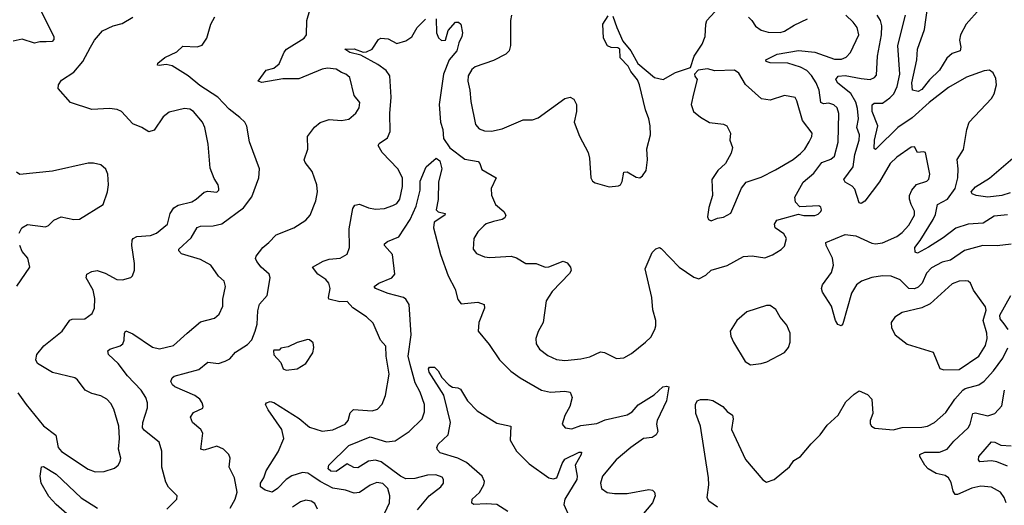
# Model space of a CAD drawing. Extents: x 1550320 to 1685906, y 509093 to 640511.
# Tile 101 of 256: x 1601151 to 1606667, y 562741 to 565459. Entities that reach past the tile are written whole.
import ezdxf

# ---------------------------------------------------------------- set-up
doc = ezdxf.new("R2010")
doc.units = 0

msp = doc.modelspace()

# ---------------------------------------------------------------- linework, layer by layer
at = {"layer": '0CON20XD'}
for points in [[(1601271.4, 565505), (1601342.5, 565365), (1601341.7, 565348.3), (1601332.5, 565337.5), (1601300, 565335), (1601265, 565336), (1601235, 565328), (1601165, 565350), (1601115, 565338.6)], [(1602329.6, 562725), (1602358.8, 562775), (1602368.7, 562815), (1602355.3, 562895.3), (1602324.2, 562955), (1602330, 563005), (1602323.3, 563025), (1602293.3, 563055), (1602255, 563072.5), (1602185, 563049.4), (1602165.9, 563055.9), (1602178.1, 563145), (1602166.2, 563166.2), (1602120, 563205), (1602108.8, 563235), (1602125, 563261.2), (1602176.7, 563285), (1602180, 563295), (1602174, 563315), (1602160, 563335), (1602132, 563355), (1602020, 563405), (1602007.1, 563415), (1601998.1, 563435), (1602005, 563453.8), (1602016.6, 563463.4), (1602155, 563502.2), (1602205, 563543.1), (1602265, 563534.4), (1602302.4, 563547.6), (1602328.3, 563561.7), (1602361.1, 563598.9), (1602427.9, 563642.1), (1602452.3, 563667.7), (1602470, 563715), (1602481.4, 563755), (1602485, 563830), (1602495, 563866.7), (1602536.9, 563915), (1602554.2, 564015), (1602548, 564035), (1602503.9, 564073.9), (1602480.6, 564105), (1602473.1, 564123.1), (1602475.5, 564135), (1602513.3, 564185), (1602547.9, 564212.1), (1602587.5, 564255), (1602686.2, 564295), (1602755, 564337.5), (1602778.6, 564365), (1602809.4, 564445), (1602818.9, 564495), (1602815.6, 564535), (1602790.3, 564610.3), (1602750, 564660), (1602745.8, 564675), (1602765.8, 564735), (1602764.1, 564805.9), (1602803, 564857), (1602835, 564883.8), (1602885, 564900.8), (1602955, 564894.3), (1602995, 564902.5), (1603035, 564936.7), (1603053.3, 564965), (1603056.7, 564995), (1603024.2, 565034.2), (1603000, 565135), (1602978.8, 565155), (1602954.5, 565164.5), (1602925, 565181.4), (1602875, 565188.1), (1602845, 565181.9), (1602715, 565128.8), (1602625, 565128.6), (1602506.9, 565106.9), (1602486.7, 565115), (1602532.5, 565177.5), (1602575, 565188.8), (1602605, 565212.7), (1602632.6, 565277.4), (1602645.8, 565294.2), (1602745.7, 565355), (1602757.5, 565375), (1602759.5, 565455), (1602776.8, 565513.2)], [(1604475, 565478.8), (1604496.2, 565416.2), (1604529.6, 565339.6), (1604575.6, 565285), (1604615, 565213.8), (1604707.5, 565135), (1604756.4, 565123.6), (1604825, 565163.3), (1604908.3, 565191.7), (1604930, 565255), (1604975, 565322.5), (1604991.4, 565365), (1604994.4, 565435), (1605000.8, 565455), (1605045, 565502.9)], [(1606529.4, 565520.6), (1606454, 565435), (1606422.5, 565375), (1606415.8, 565345), (1606423.1, 565305), (1606419.5, 565285), (1606375, 565270), (1606345, 565244.5), (1606305, 565176.5), (1606247.8, 565122.2), (1606205, 565069.3), (1606185, 565057.5), (1606153.6, 565065), (1606149.8, 565105), (1606176.3, 565235), (1606180.5, 565295), (1606220.2, 565405), (1606236.1, 565525)], [(1601141.1, 563371.1), (1601187.5, 563305), (1601285, 563186.7), (1601354.1, 563134.1), (1601367.1, 563065), (1601385, 563041.4), (1601535, 562943.1), (1601575, 562927.8), (1601625, 562930.6), (1601681.7, 562948.3), (1601703.3, 562965), (1601714.2, 562985.8), (1601717.1, 563005), (1601705.4, 563055), (1601711.3, 563115), (1601706.8, 563185), (1601679.4, 563279.4), (1601661.7, 563311.7), (1601640, 563335), (1601605, 563354.4), (1601555, 563367.1), (1601517.5, 563385), (1601474.3, 563444.3), (1601460, 563455), (1601335, 563484), (1601251.2, 563535), (1601242.5, 563555), (1601247.5, 563585), (1601286.3, 563633.7), (1601390, 563715), (1601432.1, 563777.9), (1601445, 563783.1), (1601515.4, 563784.6), (1601557.1, 563815), (1601569.5, 563845), (1601571.7, 563898.3), (1601562.1, 563945), (1601523.1, 564015), (1601528, 564035), (1601555, 564049.4), (1601585, 564055.5), (1601630.9, 564040.9), (1601695.8, 564005.8), (1601727.7, 564002.3), (1601773.6, 564016.4), (1601783.6, 564026.4), (1601793.6, 564056.4), (1601793.9, 564093.9), (1601778.9, 564195), (1601780.6, 564225), (1601787.1, 564235), (1601807.5, 564245), (1601885, 564250.7), (1601918.6, 564265), (1601980, 564315), (1601993.6, 564375), (1602015, 564405.6), (1602039.2, 564420.8), (1602115, 564440), (1602140, 564455), (1602185, 564493.3), (1602205, 564498.8), (1602255, 564493.3), (1602266.7, 564505), (1602267.5, 564515), (1602263.3, 564535), (1602240.5, 564570.5), (1602218.3, 564628.3), (1602207.6, 564762.4), (1602188.9, 564855), (1602175, 564886), (1602125, 564945.6), (1602105, 564958.1), (1602075, 564961.9), (1601988.3, 564941.7), (1601955, 564916.2), (1601905, 564840), (1601875, 564831.2), (1601835.7, 564855.7), (1601785, 564876.2), (1601722, 564945), (1601697.4, 564957.4), (1601655, 564962.5), (1601555, 564957.5), (1601436.1, 564996.1), (1601367.5, 565075), (1601368.8, 565095), (1601385, 565120), (1601453.8, 565165), (1601505.6, 565224.4), (1601548.8, 565305), (1601571.2, 565345), (1601615, 565396.2), (1601675, 565425.8), (1601725, 565438), (1601785, 565473.8)], [(1601975, 562718.8), (1602032, 562775), (1602034, 562795), (1601985, 562842), (1601970.5, 562870.5), (1601947.5, 562955), (1601947.8, 563045), (1601933.1, 563095), (1601849.6, 563159.6), (1601840, 563175), (1601841.5, 563205), (1601867.2, 563287.2), (1601867.7, 563315), (1601857.7, 563345), (1601831.8, 563385), (1601754.6, 563465), (1601702.2, 563535), (1601649.4, 563585), (1601644.2, 563605), (1601656, 563615), (1601715, 563633.6), (1601730, 563645), (1601737.5, 563665), (1601738, 563705), (1601745, 563718), (1601785, 563701.5), (1601895, 563626.5), (1601935, 563617.3), (1602012.5, 563635), (1602090, 563705), (1602165, 563768.8), (1602241.7, 563788.3), (1602268.3, 563811.7), (1602288.6, 563855), (1602290, 563895), (1602304, 563965), (1602296, 563995), (1602264.6, 564024.6), (1602221.4, 564085), (1602165, 564116.2), (1602058.5, 564148.5), (1602041.9, 564165), (1602043.3, 564175), (1602111.2, 564238.8), (1602145, 564296.5), (1602165, 564303.9), (1602235, 564305.3), (1602284.1, 564315.9), (1602405, 564406.5), (1602452.1, 564467.9), (1602490.9, 564575), (1602494.3, 564625), (1602438.8, 564775), (1602423.2, 564863.2), (1602412, 564885), (1602385, 564912.5), (1602325, 564957.8), (1602261.8, 565025), (1602161.3, 565091.3), (1602095, 565145.2), (1602005, 565201.3), (1601972.2, 565207.8), (1601932.8, 565202.8), (1601923.8, 565205), (1601924.4, 565215), (1601965, 565248.1), (1602030.9, 565279.1), (1602065, 565311.2), (1602145, 565308), (1602174.2, 565315.8), (1602200, 565355), (1602221.4, 565435), (1602244.4, 565475.6)], [(1603158.2, 562615), (1603222.9, 562755), (1603225.4, 562795), (1603213.8, 562835), (1603185, 562863.6), (1603151.7, 562868.3), (1603115, 562854.4), (1603055, 562812.2), (1603025, 562809.5), (1602976, 562826), (1602905, 562837.3), (1602835, 562873.5), (1602787, 562907), (1602765, 562920.3), (1602735.3, 562924.7), (1602675, 562905.8), (1602643.6, 562886.4), (1602595.7, 562834.3), (1602565, 562815.2), (1602526.4, 562825), (1602500.8, 562845), (1602501, 562865), (1602519.7, 562895), (1602532.5, 562935), (1602598.9, 563041.1), (1602630.3, 563115), (1602619.7, 563165), (1602543.5, 563275), (1602528.8, 563305), (1602533.3, 563315), (1602555, 563321.4), (1602575, 563317.1), (1602716.2, 563226.2), (1602775, 563179.1), (1602846.3, 563156.3), (1602905, 563163.8), (1602974.7, 563195.3), (1602991.5, 563215), (1603002.1, 563257.9), (1603021.9, 563278.1), (1603125, 563269.7), (1603155, 563280), (1603182.6, 563307.4), (1603201.5, 563355), (1603221.8, 563475), (1603203.8, 563575), (1603201.9, 563631.9), (1603173.3, 563665), (1603130.7, 563760.7), (1603095, 563796), (1603017.2, 563847.2), (1602985, 563882), (1602945, 563879.5), (1602883.8, 563895), (1602880.8, 563905), (1602891.5, 563955), (1602882.5, 563985), (1602865.7, 564005.7), (1602822.2, 564035), (1602791.2, 564075), (1602851.7, 564108.3), (1602885, 564118.1), (1602945.7, 564124.3), (1602985, 564147.5), (1602998, 564185), (1602997.9, 564287.9), (1603017.8, 564402.2), (1603028.8, 564421.2), (1603055, 564426.5), (1603105, 564406.4), (1603145, 564398.5), (1603195, 564403.3), (1603241.3, 564418.7), (1603265, 564430), (1603281.4, 564455), (1603295.6, 564525), (1603295.6, 564575), (1603270.6, 564625), (1603182.2, 564715), (1603160, 564755), (1603165, 564765.7), (1603212.4, 564797.6), (1603227.4, 564832.6), (1603224.3, 564935), (1603231.5, 565025), (1603225.1, 565145), (1603205.1, 565175.1), (1603158.2, 565208.2), (1603061.5, 565261.5), (1603001.4, 565275), (1602972.5, 565295), (1603025, 565295.3), (1603075, 565278.2), (1603095, 565279.5), (1603126.5, 565295), (1603162.1, 565347.9), (1603175, 565355.6), (1603215, 565352.5), (1603265, 565326.7), (1603315, 565341.4), (1603347.5, 565362.5), (1603377.1, 565415), (1603425, 565462.5)], [(1603483.6, 565463.6), (1603487.1, 565385), (1603497.9, 565357.9), (1603515, 565342), (1603536.2, 565345), (1603551.8, 565398.2), (1603593.3, 565445), (1603610, 565445), (1603622.5, 565435), (1603631.2, 565385), (1603628.8, 565365), (1603610.5, 565329.5), (1603600.4, 565285), (1603557.9, 565235), (1603526, 565154), (1603501.2, 564985), (1603509.3, 564885), (1603522.3, 564845), (1603525.4, 564795), (1603561.7, 564741.7), (1603645, 564678.9), (1603720, 564665), (1603729.2, 564655), (1603740, 564620), (1603821.2, 564575), (1603793.1, 564515), (1603795, 564477.5), (1603816.9, 564425), (1603863.1, 564385), (1603874.4, 564365), (1603869.1, 564350.9), (1603855, 564340.4), (1603805, 564329.6), (1603765, 564315.7), (1603752, 564305), (1603718.7, 564271.3), (1603696, 564235), (1603690.8, 564175), (1603710.3, 564150.3), (1603755, 564132), (1603785, 564127.5), (1603905, 564135.8), (1603935, 564125.8), (1603987.5, 564095), (1604045, 564094.2), (1604095, 564073.5), (1604115, 564075.5), (1604195, 564107.5), (1604218.3, 564098.3), (1604237.3, 564075), (1604240, 564055), (1604231.9, 564038.1), (1604135, 563937.8), (1604100.8, 563885), (1604083.3, 563765), (1604055.5, 563714.5), (1604042.9, 563675), (1604045.5, 563645.5), (1604062.9, 563615), (1604109.1, 563579.1), (1604158.1, 563558.1), (1604205, 563551.8), (1604295, 563560.7), (1604345, 563573.1), (1604405, 563601.1), (1604427, 563597), (1604495, 563562), (1604535, 563566), (1604578.9, 563591.1), (1604656.2, 563653.8), (1604686.8, 563683.2), (1604710, 563725), (1604715.8, 563745), (1604714.3, 563775), (1604698.9, 563835), (1604692.2, 563905), (1604655.7, 564065), (1604695, 564156.2), (1604715, 564175.8), (1604735, 564183.8), (1604745, 564178), (1604845, 564074), (1604928, 564018), (1604955, 564009.2), (1604995, 564030), (1605025, 564057.5), (1605115, 564082.9), (1605206.9, 564133.1), (1605255, 564137.1), (1605325, 564126.2), (1605367.7, 564142.3), (1605417.3, 564172.7), (1605435, 564192.5), (1605447.5, 564235), (1605431.5, 564261.5), (1605384.4, 564295), (1605379.4, 564315), (1605392.2, 564337.8), (1605515, 564371.2), (1605545, 564362.5), (1605605, 564363.5), (1605625, 564370.8), (1605638.8, 564385), (1605643.3, 564395), (1605639.3, 564409.3), (1605628.3, 564418.3), (1605521.7, 564411.7), (1605498.1, 564438.1), (1605494.4, 564465), (1605540.7, 564549.3), (1605600.1, 564599.9), (1605645, 564659.5), (1605695, 564678.1), (1605715, 564696), (1605736.9, 564773.1), (1605740.9, 564935), (1605730.4, 564965), (1605712.4, 564982.4), (1605685, 564991.9), (1605655, 564989.1), (1605640, 564995), (1605629.1, 565065), (1605614.1, 565105), (1605587.7, 565147.7), (1605560.4, 565175), (1605525, 565194.2), (1605455.2, 565215.2), (1605355, 565217.8), (1605332.9, 565225), (1605330.8, 565235), (1605395, 565265.6), (1605515, 565287.1), (1605605, 565277.2), (1605715, 565239.2), (1605755, 565239.1), (1605780.4, 565249.6), (1605806.4, 565275), (1605851.8, 565375), (1605842.5, 565415), (1605821.1, 565445), (1605780, 565485)], [(1603905.7, 565485), (1603900, 565455), (1603901.4, 565315), (1603894.2, 565285), (1603875, 565265.8), (1603805, 565231.1), (1603703.8, 565195), (1603685, 565180.8), (1603663.5, 565145), (1603661.1, 565115), (1603673.3, 565065), (1603677.9, 565002.1), (1603705, 564873.3), (1603725, 564848.6), (1603755, 564837.8), (1603795, 564834.6), (1603855, 564848.2), (1603971.7, 564898.3), (1604025, 564899.6), (1604055, 564910), (1604205, 565017.5), (1604235, 565025.8), (1604255, 565014), (1604270, 564985), (1604270, 564945), (1604258, 564885), (1604287.8, 564807.8), (1604336.2, 564715), (1604343.3, 564685), (1604350, 564575), (1604360, 564555), (1604375, 564546.2), (1604454.2, 564524.2), (1604505, 564530), (1604516.7, 564535), (1604527.1, 564552.9), (1604535, 564606.7), (1604555, 564607.5), (1604605, 564577.5), (1604625, 564574), (1604641.2, 564585), (1604660, 564615), (1604668.6, 564675), (1604664.4, 564735.6), (1604684.3, 564815), (1604682.5, 564865), (1604676.7, 564905), (1604656.9, 564955), (1604623.1, 565095), (1604612, 565122), (1604575, 565168.8), (1604559.4, 565199.4), (1604515.7, 565245), (1604513.3, 565295), (1604502.3, 565302.3), (1604465, 565304.4), (1604445, 565313.3), (1604421.9, 565355), (1604418.6, 565435), (1604448.3, 565481.7)], [(1605235, 565472.7), (1605253.5, 565455), (1605272.5, 565422.5), (1605305, 565400), (1605345, 565388.9), (1605412.4, 565387.6), (1605435, 565394.4), (1605490.9, 565429.1), (1605565, 565464)], [(1605865, 565129.5), (1605915, 565123.9), (1605940.8, 565135), (1605950.8, 565149.2), (1605956.3, 565255), (1605979.8, 565375), (1605981.3, 565425), (1605973.1, 565455), (1605954.5, 565485)], [(1606246.2, 564995), (1606151, 564909), (1606071.6, 564855), (1605955, 564741.1), (1605945, 564732.9), (1605937.5, 564737.5), (1605939.4, 564785), (1605959.5, 564865), (1605927.2, 564945), (1605927.2, 564982.8), (1605938.2, 564991.8), (1605985, 564992.9), (1606025, 565021.2), (1606047.6, 565045), (1606066.2, 565085), (1606081.6, 565155), (1606071.6, 565315), (1606114.5, 565485)], [(1605025, 564334), (1605060.8, 564349.2), (1605095, 564353.1), (1605135, 564376.2), (1605194.4, 564515.6), (1605220.6, 564549.4), (1605305, 564578.6), (1605385, 564618.1), (1605483.9, 564676.1), (1605525, 564710), (1605549.1, 564735), (1605574.5, 564775), (1605588.9, 564805), (1605591.1, 564825), (1605536.4, 564895), (1605505.5, 565005.5), (1605495, 565023.8), (1605435.8, 565034.2), (1605355, 565008.1), (1605306.1, 565016.1), (1605217.1, 565097.1), (1605180.3, 565160.3), (1605155, 565176.7), (1605045, 565172.5), (1605005, 565184), (1604953, 565177), (1604932.5, 565155), (1604933, 565143), (1604946.7, 565125), (1604925.5, 565044.5), (1604912.9, 564985), (1604926.2, 564945), (1604965, 564912.9), (1605015, 564882.9), (1605093.8, 564873.8), (1605112.5, 564865), (1605134, 564825), (1605129.2, 564785), (1605144.1, 564744.1), (1605137.6, 564712.4), (1605105.5, 564654.5), (1605062.9, 564615), (1605028.8, 564565), (1605032, 564475), (1605011.7, 564408.3), (1605003.8, 564355), (1605010, 564340), (1605025, 564334)], [(1606685, 564367.3), (1606610.7, 564359.3), (1606549.5, 564320.5), (1606465, 564314.7), (1606395, 564292.9), (1606325, 564238), (1606243.1, 564186.9), (1606181.7, 564151.7), (1606168.7, 564158.7), (1606165.5, 564185), (1606196.7, 564223.3), (1606269.5, 564340.5), (1606281.5, 564368.5), (1606292.5, 564425), (1606348.2, 564455), (1606392.8, 564515), (1606407.2, 564575), (1606409.4, 564625), (1606403, 564677), (1606437.9, 564732.1), (1606456.4, 564845), (1606471.1, 564885), (1606595, 565018), (1606610.6, 565045), (1606623.5, 565095), (1606620.2, 565130.2), (1606605, 565162), (1606585, 565176.2), (1606553.9, 565173.9), (1606455, 565136.9), (1606355, 565079.2), (1606246.2, 564995)], [(1606705, 564203.1), (1606627.4, 564192.6), (1606547.5, 564195), (1606445, 564167.5), (1606366.1, 564113.9), (1606318.5, 564101.5), (1606259.4, 564070.6), (1606230.4, 564039.6), (1606207.3, 563985), (1606185, 563962.9), (1606165, 563952.7), (1606132, 563955), (1606084.1, 564004.1), (1606034.1, 564024.1), (1605985, 564025.3), (1605925, 564015.9), (1605866.9, 563995), (1605839.1, 563975), (1605810.9, 563929.1), (1605762.7, 563757.3), (1605753.6, 563746.4), (1605735, 563753.8), (1605721.1, 563775), (1605699.6, 563855), (1605648.5, 563935), (1605642.9, 563955), (1605649.5, 563975), (1605699.5, 564045), (1605711.1, 564085), (1605705.5, 564125), (1605669.1, 564195), (1605667.9, 564212.1), (1605775, 564257.5), (1605835, 564250), (1605925, 564207.8), (1605945, 564204.5), (1605985, 564210), (1606065, 564246.5), (1606095, 564268.9), (1606131.5, 564308.5), (1606163.8, 564365), (1606165, 564386.7), (1606144.6, 564424.6), (1606136.9, 564455), (1606136.9, 564475), (1606148.8, 564505), (1606175, 564536.9), (1606233.3, 564555), (1606245, 564567.5), (1606249.2, 564595), (1606225.6, 564715.6), (1606215, 564720), (1606180, 564715), (1606165, 564747.5), (1606145, 564746), (1606065, 564690), (1606028.5, 564655), (1605968.6, 564551.4), (1605885.6, 564444.4), (1605865, 564430.5), (1605854, 564434), (1605830.3, 564510.3), (1605815, 564527.8), (1605775, 564550.4), (1605768.2, 564565), (1605821.4, 564635), (1605829.3, 564705), (1605854.7, 564785), (1605856.6, 564815), (1605841.4, 564855), (1605851.1, 564905), (1605845, 564962), (1605835, 564997.1), (1605806.7, 565046.7), (1605734.8, 565104.8), (1605723.8, 565125), (1605736.9, 565143.1), (1605775, 565147.8), (1605865, 565129.5)], [(1603380.6, 562715), (1603445.4, 562794.6), (1603510, 562845), (1603525.9, 562865.9), (1603525.7, 562885), (1603518, 562898), (1603481.7, 562911.7), (1603435, 562909.2), (1603365, 562890.4), (1603315, 562888.9), (1603285, 562904.3), (1603175.4, 562985.4), (1603145, 562993.8), (1603105, 562988.5), (1603045, 562951.5), (1603022.3, 562952.3), (1602985, 562973.8), (1602925, 562930.6), (1602895, 562933.1), (1602880, 562945), (1602882.5, 562965), (1602995, 563075.5), (1603115, 563124.1), (1603206.4, 563096.4), (1603255, 563102.4), (1603332.5, 563155), (1603405.6, 563225), (1603419.6, 563265), (1603418.2, 563305), (1603394.6, 563375), (1603366.9, 563426.9), (1603339, 563529), (1603327.7, 563575), (1603344.5, 563695), (1603334.1, 563865), (1603315.3, 563895), (1603301.9, 563905), (1603215, 563926.7), (1603143.8, 563955), (1603136.2, 563965), (1603163.8, 563985), (1603236, 564014), (1603253.3, 564035), (1603239.7, 564145), (1603195.6, 564195), (1603194.4, 564205), (1603211.8, 564218.2), (1603276.1, 564243.9), (1603338.9, 564341.1), (1603372, 564415), (1603394.7, 564505), (1603395.5, 564555), (1603427.5, 564635), (1603485, 564684), (1603505, 564670), (1603516, 564624), (1603497.5, 564552.5), (1603495, 564452.5), (1603484.5, 564395), (1603495, 564383.3), (1603534, 564375), (1603533.1, 564365), (1603473.9, 564326.1), (1603469.2, 564295), (1603508.7, 564145), (1603550.8, 564025), (1603591.7, 563951.7), (1603605, 563894), (1603625, 563869.2), (1603717.5, 563877.5), (1603754, 563865), (1603755.7, 563845), (1603724.3, 563765), (1603720, 563715), (1603781.3, 563641.3), (1603840, 563555), (1603902.2, 563492.2), (1603954.6, 563454.6), (1604075, 563385.6), (1604125, 563374.6), (1604205, 563379.4), (1604235, 563373.8), (1604245.6, 563345), (1604232.9, 563295), (1604205, 563243.3), (1604191.2, 563195), (1604207.5, 563175), (1604245, 563169.4), (1604295, 563188.6), (1604385, 563199.1), (1604431.3, 563218.7), (1604555, 563248.1), (1604582.5, 563265), (1604616.2, 563303.8), (1604705, 563359.4), (1604755, 563403.8), (1604775, 563408.8), (1604787.5, 563405), (1604774.5, 563325), (1604721.8, 563215), (1604717.9, 563195), (1604725.4, 563155), (1604716.9, 563135), (1604695, 563121.5), (1604645, 563114.5), (1604575, 563065.4), (1604493.3, 562995), (1604417.1, 562905), (1604404.2, 562865), (1604411.2, 562835), (1604442.6, 562812.6), (1604483.2, 562806.8), (1604555, 562808.1), (1604675, 562830), (1604695.6, 562825.6), (1604708, 562815), (1604711.4, 562795), (1604696.4, 562755), (1604586.7, 562625)], [(1606699.8, 564490.2), (1606654, 564476), (1606575, 564466.5), (1606508.8, 564475), (1606487.1, 564485), (1606481.5, 564495), (1606505, 564522.9), (1606585, 564571.3), (1606715.5, 564685)], [(1601148.8, 564265), (1601163.3, 564295), (1601195, 564313.3), (1601295, 564300), (1601312.3, 564307.7), (1601342.7, 564337.3), (1601384.1, 564355.9), (1601455, 564340.8), (1601486.8, 564343.2), (1601618.8, 564425), (1601644.1, 564495.9), (1601649.2, 564535), (1601644.2, 564595), (1601633, 564623), (1601605, 564646.2), (1601565, 564656), (1601535, 564655.8), (1601335, 564611.4), (1601152.7, 564592.7), (1601133.3, 564605)], [(1601135, 563968), (1601208.8, 564075), (1601196.7, 564125), (1601165, 564162.5), (1601151.2, 564195)], [(1606328.8, 563498.8), (1606415, 563500.9), (1606524.4, 563575), (1606561.2, 563635), (1606571.8, 563675), (1606569.6, 563705), (1606548.2, 563775), (1606565, 563832.5), (1606562.1, 563852.1), (1606494.2, 563945), (1606478, 563985), (1606465.5, 563995.5), (1606448.3, 563998.3), (1606415, 563996.2), (1606375, 563980.4), (1606251, 563869), (1606205, 563846.9), (1606095, 563821.1), (1606053.8, 563795), (1606033.9, 563763.9), (1606036, 563735), (1606055.7, 563695.7), (1606123.4, 563643.4), (1606268.7, 563598.7), (1606306, 563506), (1606328.8, 563498.8)], [(1606689.1, 563725), (1606667.1, 563757.1), (1606644.3, 563785), (1606642.7, 563805), (1606703.4, 563915)], [(1605245, 563527.1), (1605305, 563534.6), (1605336, 563544), (1605435, 563596), (1605458, 563625), (1605467.1, 563655), (1605467.8, 563705), (1605449.8, 563749.8), (1605412, 563795), (1605387.7, 563837.7), (1605355, 563858.8), (1605335, 563860), (1605225, 563824), (1605168, 563775), (1605132.2, 563715), (1605135, 563688.8), (1605149.6, 563655), (1605215, 563545.5), (1605245, 563527.1)], [(1602645, 563498), (1602705, 563504.2), (1602753.8, 563535), (1602793.3, 563595), (1602798.8, 563625), (1602795, 563650), (1602775, 563667.5), (1602765, 563670), (1602705, 563652.5), (1602655, 563627.5), (1602615, 563620), (1602605, 563610), (1602575, 563610), (1602572.5, 563605), (1602575, 563582.5), (1602615, 563540), (1602627.5, 563505), (1602645, 563498)], [(1605059.9, 562729.9), (1605012.5, 562765), (1605002.2, 562785), (1605011.5, 562855), (1605010, 562895), (1604964.6, 563185), (1604938.6, 563255), (1604938, 563305), (1604946.7, 563325), (1604965, 563334), (1605005.9, 563334.1), (1605035, 563327.1), (1605091.2, 563295), (1605115, 563266.7), (1605145, 563246.2), (1605148.1, 563225), (1605139.4, 563165), (1605217.1, 562997.1), (1605314.5, 562884.5), (1605335, 562870.8), (1605378.8, 562885), (1605463.8, 562956.2), (1605488.6, 562991.4), (1605526, 563015), (1605584.4, 563085), (1605635, 563135.6), (1605675, 563190.6), (1605736.9, 563245), (1605780.3, 563319.7), (1605826.1, 563363.9), (1605855, 563381.2), (1605900.5, 563360.5), (1605925.9, 563335.9), (1605930, 563255), (1605916.2, 563215), (1605916.4, 563196.4), (1605923.6, 563183.6), (1605942.3, 563172.3), (1606044.4, 563164.4), (1606095, 563177.1), (1606205, 563178.5), (1606236, 563185), (1606275.2, 563204.8), (1606340.1, 563259.9), (1606390, 563335), (1606435, 563386.1), (1606447.5, 563395), (1606525, 563416.4), (1606555, 563436.4), (1606606.9, 563493.1), (1606659.6, 563565), (1606687.5, 563622.5)], [(1603885, 562706.9), (1603825, 562745.4), (1603765, 562749.6), (1603695.8, 562745.8), (1603685, 562752.5), (1603686, 562775), (1603726.5, 562813.5), (1603752.1, 562855), (1603755.4, 562875), (1603742.5, 562905), (1603655, 562981.1), (1603605, 563004.1), (1603506.7, 563035), (1603492.1, 563052.1), (1603488, 563065), (1603495.7, 563084.3), (1603550.8, 563135), (1603565.4, 563204.6), (1603528.3, 563358.3), (1603444.4, 563485.6), (1603440.8, 563505), (1603446.2, 563513.8), (1603475, 563514), (1603495, 563493.3), (1603517, 563457), (1603555, 563416), (1603575, 563402), (1603605, 563399.2), (1603620.7, 563390.7), (1603659.1, 563325), (1603715, 563270), (1603825, 563200), (1603902.5, 563185), (1603898.9, 563105), (1603933.9, 563043.9), (1604005, 562973.8), (1604115, 562895.5), (1604140.6, 562889.4), (1604161.2, 562895), (1604189.8, 562975), (1604205, 562998.9), (1604285, 563038.9), (1604298.7, 563038.7), (1604296.9, 563025), (1604262.7, 562965), (1604273.9, 562905), (1604272, 562885), (1604205.3, 562775), (1604199.7, 562745), (1604230.8, 562675)], [(1606677.5, 562755), (1606666.9, 562785), (1606645.8, 562815), (1606595, 562842.9), (1606535, 562848.9), (1606485, 562836.9), (1606405, 562802.2), (1606392.5, 562802.5), (1606379.8, 562819.8), (1606369.1, 562869.1), (1606354.7, 562894.7), (1606335, 562908.8), (1606285, 562919.7), (1606240, 562945), (1606221.8, 562965), (1606194.3, 563015), (1606194.2, 563025), (1606221.2, 563038.8), (1606305, 563037.8), (1606346.9, 563055), (1606385, 563100), (1606464.8, 563175.2), (1606475.9, 563195), (1606490.6, 563255), (1606505, 563259.1), (1606575, 563241.8), (1606615, 563255.5), (1606652.5, 563297.5), (1606668.3, 563385)], [(1606685, 562960.5), (1606625, 562984.2), (1606595, 562989.7), (1606530, 562985), (1606522.9, 562995), (1606524.4, 563015), (1606595, 563095.6), (1606615, 563094.5), (1606647.3, 563077.3), (1606705.2, 563074.8)], [(1601460.2, 562655), (1601356.4, 562745), (1601315, 562790), (1601272.5, 562865), (1601265.7, 562905), (1601273, 562957), (1601285, 562958.8), (1601355, 562915.3), (1601495, 562782.9), (1601587.5, 562725)], [(1602819.6, 562719.6), (1602805, 562750.8), (1602784.6, 562764.6), (1602755, 562769.5), (1602725, 562760.5), (1602679.8, 562730.2)]]:
    msp.add_lwpolyline(points, dxfattribs=at)

doc.saveas('drawing.dxf')
